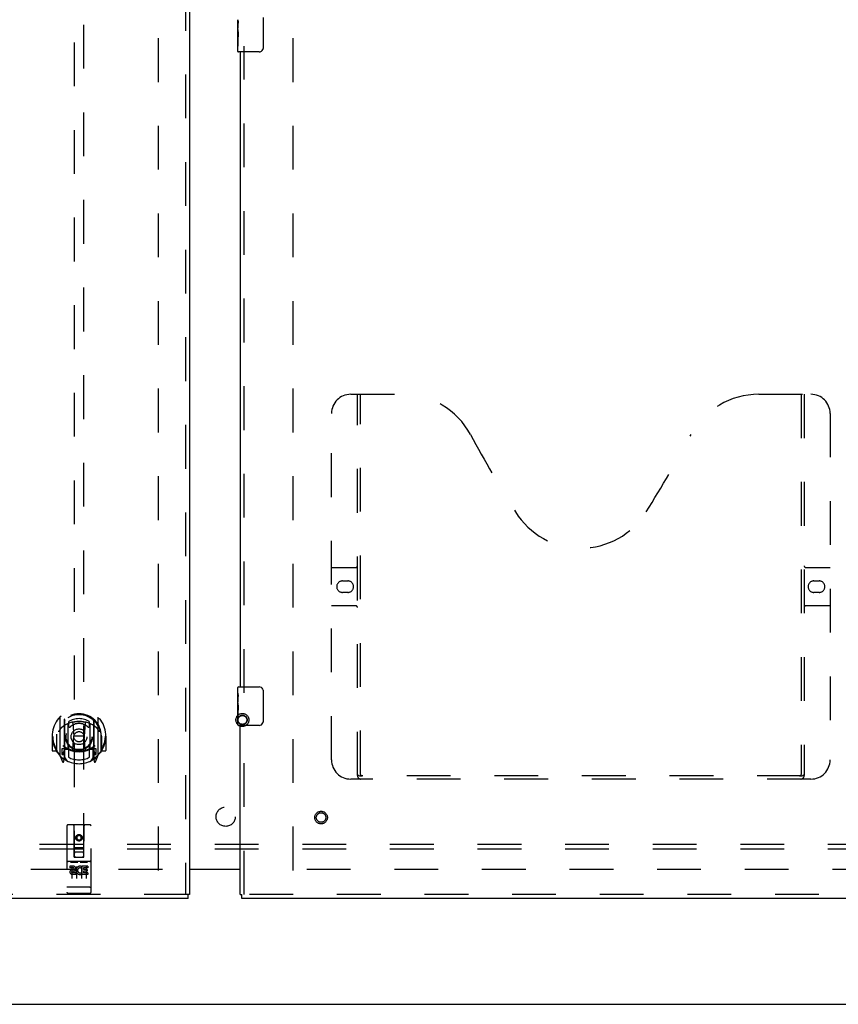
# Model space of a CAD drawing. Header units: inches. Extents: x 0 to 207, y 0 to 134.
# Tile 5 of 78: x 66 to 87, y 33 to 59. Entities that reach past the tile are written whole.
import ezdxf

# ---------------------------------------------------------------- set-up
doc = ezdxf.new("R2010")
doc.units = ezdxf.units.IN
doc.header["$LTSCALE"] = 11.383625
doc.header["$MEASUREMENT"] = 0
doc.linetypes.add('HIDDEN', pattern=[0.2, 0.1, -0.1])
doc.layers.get('0').update_dxf_attribs({"linetype": 'CONTINUOUS'})
for name, color, linetype in [('DEFAULT_2', 8, 'HIDDEN'), ('LEFTHAND_DOOR_ASSEMBLY', 7, 'CONTINUOUS'), ('RIGHTHAND_DOOR_ASSEMBLY', 7, 'CONTINUOUS'), ('SUBPANEL', 7, 'CONTINUOUS')]:
    doc.layers.add(name, color=color, linetype=linetype)

msp = doc.modelspace()

# ---------------------------------------------------------------- linework, layer by layer
at = {"color": 3, "linetype": 'Continuous'}
for p, q in [((70.559, 36.456), (71.871, 36.456)), ((71.871, 36.441), (70.559, 36.441)), ((44.673, 32.941), (98.319, 32.941))]:
    msp.add_line(p, q, dxfattribs=at)
at = {"layer": 'DEFAULT_2', "color": 8, "linetype": 'HIDDEN'}
for p, q in [((69.746, 36.42), (69.746, 97.462)), ((73.246, 36.42), (73.246, 97.462)), ((69.85, 36.441), (47.76, 36.441)), ((95.232, 36.441), (73.142, 36.441))]:
    msp.add_line(p, q, dxfattribs=at)
for radius in [0.169, 0.124, 0.114]:
    msp.add_circle((71.93, 40.331), radius, dxfattribs=at)
at = {"layer": 'LEFTHAND_DOOR_ASSEMBLY', "color": 8, "linetype": 'HIDDEN'}
for p, q in [((70.455, 98.087), (70.455, 35.795)), ((67.559, 64.77), (67.559, 36.769)), ((67.809, 36.769), (67.809, 64.77)), ((67.184, 40.396), (67.184, 39.429)), ((67.301, 40.343), (67.301, 39.326)), ((67.309, 40.318), (67.309, 39.315)), ((67.401, 39.595), (67.401, 40.226)), ((67.409, 40.278), (67.409, 40.175)), ((67.521, 40.252), (67.551, 39.913)), ((67.847, 40.252), (67.816, 39.913)), ((67.959, 40.175), (67.959, 40.278)), ((67.966, 40.226), (67.966, 39.595)), ((68.059, 40.318), (68.059, 39.315)), ((68.066, 40.343), (68.066, 39.326)), ((68.184, 39.429), (68.184, 40.396)), ((67.109, 39.959), (67.109, 39.962)), ((67.109, 39.502), (67.109, 39.959)), ((68.259, 39.959), (68.259, 39.962)), ((68.259, 39.502), (68.259, 39.959)), ((66.999, 39.913), (66.984, 39.913)), ((66.984, 39.913), (66.984, 39.539)), ((67.101, 39.913), (67.116, 39.913)), ((67.101, 39.913), (67.101, 39.524)), ((67.521, 39.568), (67.551, 39.913)), ((67.816, 39.913), (67.551, 39.913)), ((67.847, 39.568), (67.816, 39.913)), ((68.266, 39.913), (68.251, 39.913)), ((68.266, 39.913), (68.266, 39.524)), ((68.384, 39.913), (68.369, 39.913)), ((68.384, 39.913), (68.384, 39.539)), ((67.101, 39.524), (66.999, 39.524)), ((67.101, 39.524), (67.109, 39.539)), ((67.188, 39.418), (67.258, 39.243)), ((67.301, 39.584), (67.241, 39.584)), ((67.241, 39.584), (67.241, 39.434)), ((67.241, 39.434), (67.309, 39.434)), ((67.279, 39.487), (67.25, 39.441)), ((67.311, 39.547), (67.311, 39.339)), ((67.401, 39.585), (67.329, 39.585)), ((67.397, 39.567), (67.331, 39.567)), ((67.409, 39.614), (67.409, 39.361)), ((67.959, 39.361), (67.959, 39.614)), ((68.039, 39.585), (67.966, 39.585)), ((68.036, 39.567), (67.971, 39.567)), ((68.056, 39.339), (68.056, 39.547)), ((68.059, 39.434), (68.126, 39.434)), ((68.126, 39.584), (68.066, 39.584)), ((68.118, 39.441), (68.089, 39.487)), ((68.109, 39.243), (68.18, 39.418)), ((68.126, 39.434), (68.126, 39.584)), ((68.258, 39.539), (68.266, 39.524)), ((68.369, 39.524), (68.266, 39.524)), ((67.28, 39.323), (67.284, 39.32)), ((67.287, 39.246), (67.301, 39.326)), ((67.379, 39.265), (67.309, 39.374)), ((68.059, 39.374), (67.989, 39.265)), ((68.066, 39.326), (68.081, 39.246)), ((68.087, 39.323), (68.088, 39.323)), ((68.088, 39.323), (68.088, 39.323)), ((68.088, 39.323), (68.088, 39.323)), ((67.371, 37.579), (67.371, 35.854)), ((67.966, 37.609), (67.401, 37.609)), ((67.557, 36.769), (67.554, 37.579)), ((67.81, 36.769), (67.814, 37.579)), ((67.996, 35.854), (67.996, 37.579)), ((67.684, 37.341), (67.621, 37.305)), ((67.621, 37.305), (67.631, 37.299)), ((67.621, 37.305), (67.621, 37.233)), ((67.621, 37.233), (67.631, 37.239)), ((67.621, 37.233), (67.684, 37.197)), ((67.684, 37.33), (67.631, 37.299)), ((67.631, 37.299), (67.631, 37.239)), ((67.631, 37.239), (67.684, 37.208)), ((67.746, 37.305), (67.684, 37.341)), ((67.684, 37.341), (67.684, 37.33)), ((67.736, 37.299), (67.684, 37.33)), ((67.684, 37.208), (67.736, 37.239)), ((67.684, 37.197), (67.746, 37.233)), ((67.684, 37.197), (67.684, 37.208)), ((67.746, 37.305), (67.736, 37.299)), ((67.736, 37.239), (67.736, 37.299)), ((67.746, 37.233), (67.736, 37.239)), ((67.746, 37.233), (67.746, 37.305)), ((67.556, 37.019), (67.811, 37.019)), ((67.769, 36.894), (67.599, 36.894)), ((67.966, 36.652), (67.401, 36.652)), ((67.473, 36.636), (67.645, 36.636)), ((67.557, 36.769), (67.579, 36.769)), ((67.579, 36.769), (67.789, 36.769)), ((67.723, 36.636), (67.895, 36.636)), ((67.789, 36.769), (67.81, 36.769)), ((67.539, 36.53), (67.447, 36.53)), ((67.447, 36.53), (67.447, 36.487)), ((67.539, 36.487), (67.447, 36.487)), ((67.496, 36.521), (67.496, 36.215)), ((67.543, 36.444), (67.497, 36.444)), ((67.539, 36.403), (67.511, 36.403)), ((67.603, 36.359), (67.511, 36.359)), ((67.603, 36.359), (67.603, 36.316)), ((67.621, 36.521), (67.621, 36.215)), ((67.735, 36.365), (67.752, 36.325)), ((67.746, 36.521), (67.746, 36.215)), ((67.76, 36.494), (67.747, 36.475)), ((67.756, 36.519), (67.76, 36.517)), ((67.916, 36.53), (67.76, 36.53)), ((67.76, 36.53), (67.76, 36.517)), ((67.76, 36.494), (67.76, 36.316)), ((67.916, 36.487), (67.802, 36.487)), ((67.802, 36.487), (67.802, 36.444)), ((67.894, 36.444), (67.802, 36.444)), ((67.894, 36.401), (67.802, 36.401)), ((67.802, 36.401), (67.802, 36.359)), ((67.916, 36.359), (67.802, 36.359)), ((67.871, 36.521), (67.871, 36.215)), ((67.894, 36.444), (67.894, 36.401)), ((67.916, 36.53), (67.916, 36.487)), ((67.916, 36.359), (67.916, 36.316)), ((67.603, 36.316), (67.511, 36.316)), ((67.916, 36.316), (67.76, 36.316)), ((67.389, 35.982), (67.388, 35.982)), ((67.39, 35.982), (67.389, 35.982)), ((67.391, 35.982), (67.39, 35.982)), ((67.39, 35.982), (67.39, 35.982)), ((67.392, 35.982), (67.391, 35.982)), ((67.393, 35.982), (67.392, 35.982)), ((67.394, 35.982), (67.393, 35.982)), ((67.395, 35.982), (67.394, 35.982)), ((67.394, 35.982), (67.394, 35.982)), ((67.396, 35.982), (67.395, 35.982)), ((67.397, 35.982), (67.396, 35.982)), ((67.398, 35.982), (67.397, 35.982)), ((67.399, 35.982), (67.398, 35.982)), ((67.398, 35.982), (67.398, 35.982)), ((67.4, 35.982), (67.399, 35.982)), ((67.401, 35.982), (67.4, 35.982)), ((67.966, 35.982), (67.401, 35.982)), ((67.966, 35.982), (67.967, 35.982)), ((67.967, 35.982), (67.968, 35.982)), ((67.968, 35.982), (67.969, 35.982)), ((67.97, 35.982), (67.971, 35.982)), ((67.971, 35.982), (67.972, 35.982)), ((67.972, 35.982), (67.973, 35.982)), ((67.973, 35.982), (67.974, 35.982)), ((67.973, 35.982), (67.973, 35.982)), ((67.974, 35.982), (67.975, 35.982)), ((67.975, 35.982), (67.976, 35.982)), ((67.976, 35.982), (67.977, 35.982)), ((67.977, 35.982), (67.978, 35.982)), ((67.977, 35.982), (67.977, 35.982)), ((67.978, 35.982), (67.979, 35.982)), ((67.979, 35.982), (67.98, 35.982)), ((67.98, 35.982), (67.981, 35.983)), ((70.517, 35.795), (46.413, 35.795)), ((67.966, 35.824), (67.401, 35.824))]:
    msp.add_line(p, q, dxfattribs=at)
at = {"layer": 'LEFTHAND_DOOR_ASSEMBLY', "color": 3, "linetype": 'Continuous'}
for p, q in [((70.559, 98.087), (70.559, 35.795)), ((70.517, 35.691), (46.413, 35.691))]:
    msp.add_line(p, q, dxfattribs=at)
at = {"layer": 'LEFTHAND_DOOR_ASSEMBLY', "color": 7, "linetype": 'Continuous'}
for p in [(70.559, 35.795), (70.517, 35.691)]:
    msp.add_line(p, (70.517, 35.795), dxfattribs=at)
at = {"layer": 'LEFTHAND_DOOR_ASSEMBLY', "color": 8, "linetype": 'HIDDEN'}
for points in [[(67.139, 40.351), (67.139, 40.352), (67.14, 40.353), (67.141, 40.354), (67.141, 40.355), (67.142, 40.356), (67.143, 40.356), (67.144, 40.357), (67.144, 40.358), (67.145, 40.359), (67.146, 40.359), (67.147, 40.36), (67.147, 40.361), (67.148, 40.362), (67.149, 40.362), (67.15, 40.363), (67.151, 40.364), (67.151, 40.364), (67.152, 40.365), (67.153, 40.366), (67.154, 40.366), (67.155, 40.367), (67.156, 40.367), (67.156, 40.368), (67.157, 40.368), (67.158, 40.369), (67.159, 40.37), (67.16, 40.37), (67.161, 40.371), (67.162, 40.371), (67.163, 40.372), (67.164, 40.372), (67.164, 40.372), (67.165, 40.373), (67.166, 40.373)], [(67.496, 40.269), (67.501, 40.271), (67.507, 40.272), (67.512, 40.274), (67.518, 40.275), (67.523, 40.276), (67.529, 40.278), (67.534, 40.279), (67.539, 40.28), (67.545, 40.281), (67.55, 40.282), (67.556, 40.283), (67.561, 40.284), (67.567, 40.285), (67.572, 40.286), (67.578, 40.287), (67.584, 40.288), (67.589, 40.289), (67.595, 40.289), (67.6, 40.29), (67.606, 40.291), (67.611, 40.291), (67.617, 40.292), (67.622, 40.292), (67.628, 40.293), (67.634, 40.293), (67.639, 40.294), (67.645, 40.294), (67.65, 40.294), (67.656, 40.295), (67.662, 40.295), (67.667, 40.295), (67.673, 40.295), (67.678, 40.295), (67.684, 40.295), (67.689, 40.295), (67.695, 40.295), (67.701, 40.295), (67.706, 40.295), (67.712, 40.295), (67.717, 40.294), (67.723, 40.294), (67.729, 40.294), (67.734, 40.293), (67.74, 40.293), (67.745, 40.292), (67.751, 40.292), (67.757, 40.291), (67.762, 40.291), (67.768, 40.29), (67.773, 40.289), (67.779, 40.289), (67.784, 40.288), (67.79, 40.287), (67.795, 40.286), (67.801, 40.285), (67.806, 40.284), (67.812, 40.283), (67.817, 40.282), (67.823, 40.281), (67.828, 40.28), (67.834, 40.279), (67.839, 40.278), (67.845, 40.276), (67.85, 40.275), (67.856, 40.274), (67.861, 40.272), (67.866, 40.271), (67.872, 40.269)], [(68.201, 40.373), (68.202, 40.373), (68.203, 40.372), (68.204, 40.372), (68.205, 40.372), (68.206, 40.371), (68.207, 40.371), (68.208, 40.37), (68.209, 40.37), (68.21, 40.369), (68.211, 40.368), (68.211, 40.368), (68.212, 40.367), (68.213, 40.367), (68.214, 40.366), (68.215, 40.366), (68.216, 40.365), (68.216, 40.364), (68.217, 40.364), (68.218, 40.363), (68.219, 40.362), (68.22, 40.362), (68.22, 40.361), (68.221, 40.36), (68.222, 40.359), (68.223, 40.359), (68.224, 40.358), (68.224, 40.357), (68.225, 40.356), (68.226, 40.356), (68.226, 40.355), (68.227, 40.354), (68.228, 40.353), (68.229, 40.352), (68.229, 40.351)], [(67.23, 40.128), (67.228, 40.126), (67.227, 40.125), (67.225, 40.124), (67.223, 40.122), (67.222, 40.121), (67.22, 40.119), (67.218, 40.117), (67.217, 40.116), (67.215, 40.114), (67.213, 40.112), (67.211, 40.11), (67.209, 40.108), (67.208, 40.106), (67.206, 40.104), (67.204, 40.101), (67.202, 40.099), (67.2, 40.097), (67.198, 40.094), (67.195, 40.091), (67.193, 40.089), (67.191, 40.086), (67.189, 40.083), (67.186, 40.08), (67.184, 40.077), (67.182, 40.073), (67.179, 40.07), (67.177, 40.066), (67.174, 40.062), (67.172, 40.059), (67.169, 40.054), (67.166, 40.05), (67.163, 40.046), (67.161, 40.041), (67.158, 40.036), (67.155, 40.031), (67.151, 40.026)], [(68.216, 40.026), (68.213, 40.031), (68.21, 40.036), (68.207, 40.041), (68.204, 40.046), (68.202, 40.05), (68.199, 40.054), (68.196, 40.059), (68.194, 40.062), (68.191, 40.066), (68.189, 40.07), (68.186, 40.073), (68.184, 40.077), (68.181, 40.08), (68.179, 40.083), (68.177, 40.086), (68.175, 40.089), (68.172, 40.091), (68.17, 40.094), (68.168, 40.097), (68.166, 40.099), (68.164, 40.101), (68.162, 40.104), (68.16, 40.106), (68.158, 40.108), (68.156, 40.11), (68.155, 40.112), (68.153, 40.114), (68.151, 40.116), (68.149, 40.117), (68.148, 40.119), (68.146, 40.121), (68.144, 40.122), (68.143, 40.124), (68.141, 40.125), (68.14, 40.126), (68.138, 40.128)], [(67.166, 39.452), (67.165, 39.452), (67.164, 39.453), (67.164, 39.453), (67.163, 39.454), (67.162, 39.454), (67.161, 39.455), (67.16, 39.455), (67.159, 39.456), (67.158, 39.456), (67.157, 39.457), (67.156, 39.457), (67.156, 39.458), (67.155, 39.459), (67.154, 39.459), (67.153, 39.46), (67.152, 39.46), (67.151, 39.461), (67.151, 39.462), (67.15, 39.462), (67.149, 39.463), (67.148, 39.464), (67.147, 39.464), (67.147, 39.465), (67.146, 39.466), (67.145, 39.467), (67.144, 39.467), (67.144, 39.468), (67.143, 39.469), (67.142, 39.47), (67.141, 39.471), (67.141, 39.471), (67.14, 39.472), (67.139, 39.473), (67.139, 39.474)], [(68.229, 39.474), (68.229, 39.473), (68.228, 39.472), (68.227, 39.471), (68.226, 39.471), (68.226, 39.47), (68.225, 39.469), (68.224, 39.468), (68.224, 39.467), (68.223, 39.467), (68.222, 39.466), (68.221, 39.465), (68.22, 39.464), (68.22, 39.464), (68.219, 39.463), (68.218, 39.462), (68.217, 39.462), (68.216, 39.461), (68.216, 39.46), (68.215, 39.46), (68.214, 39.459), (68.213, 39.459), (68.212, 39.458), (68.211, 39.457), (68.211, 39.457), (68.21, 39.456), (68.209, 39.456), (68.208, 39.455), (68.207, 39.455), (68.206, 39.454), (68.205, 39.454), (68.204, 39.453), (68.203, 39.453), (68.202, 39.452), (68.201, 39.452)], [(67.466, 36.634), (67.466, 36.634), (67.467, 36.635), (67.467, 36.635), (67.467, 36.635), (67.467, 36.635), (67.467, 36.635), (67.467, 36.635), (67.467, 36.635), (67.467, 36.635), (67.467, 36.635), (67.467, 36.635), (67.468, 36.635), (67.468, 36.635), (67.468, 36.635), (67.468, 36.635), (67.468, 36.635), (67.468, 36.635), (67.468, 36.635), (67.468, 36.635), (67.469, 36.635), (67.469, 36.635), (67.469, 36.635), (67.469, 36.635), (67.469, 36.635), (67.469, 36.635), (67.469, 36.635), (67.47, 36.635), (67.47, 36.635), (67.47, 36.635), (67.47, 36.635), (67.47, 36.635), (67.47, 36.635), (67.47, 36.636), (67.471, 36.636), (67.471, 36.636), (67.471, 36.636), (67.471, 36.636), (67.471, 36.636), (67.472, 36.636), (67.472, 36.636), (67.472, 36.636), (67.472, 36.636), (67.472, 36.636), (67.473, 36.636), (67.473, 36.636)], [(67.645, 36.636), (67.645, 36.636), (67.645, 36.636), (67.645, 36.636), (67.646, 36.636), (67.646, 36.636), (67.646, 36.636), (67.646, 36.636), (67.646, 36.636), (67.647, 36.636), (67.647, 36.636), (67.647, 36.636), (67.647, 36.636), (67.647, 36.636), (67.647, 36.635), (67.648, 36.635), (67.648, 36.635), (67.648, 36.635), (67.648, 36.635), (67.648, 36.635), (67.648, 36.635), (67.649, 36.635), (67.649, 36.635), (67.649, 36.635), (67.649, 36.635), (67.649, 36.635), (67.649, 36.635), (67.649, 36.635), (67.65, 36.635), (67.65, 36.635), (67.65, 36.635), (67.65, 36.635), (67.65, 36.635), (67.65, 36.635), (67.65, 36.635), (67.65, 36.635), (67.65, 36.635), (67.651, 36.635), (67.651, 36.635), (67.651, 36.635), (67.651, 36.635), (67.651, 36.635), (67.651, 36.635), (67.651, 36.635), (67.651, 36.635), (67.651, 36.634), (67.651, 36.634)], [(67.716, 36.634), (67.716, 36.634), (67.717, 36.635), (67.717, 36.635), (67.717, 36.635), (67.717, 36.635), (67.717, 36.635), (67.717, 36.635), (67.717, 36.635), (67.717, 36.635), (67.717, 36.635), (67.717, 36.635), (67.718, 36.635), (67.718, 36.635), (67.718, 36.635), (67.718, 36.635), (67.718, 36.635), (67.718, 36.635), (67.718, 36.635), (67.718, 36.635), (67.719, 36.635), (67.719, 36.635), (67.719, 36.635), (67.719, 36.635), (67.719, 36.635), (67.719, 36.635), (67.719, 36.635), (67.72, 36.635), (67.72, 36.635), (67.72, 36.635), (67.72, 36.635), (67.72, 36.635), (67.72, 36.635), (67.72, 36.636), (67.721, 36.636), (67.721, 36.636), (67.721, 36.636), (67.721, 36.636), (67.721, 36.636), (67.722, 36.636), (67.722, 36.636), (67.722, 36.636), (67.722, 36.636), (67.722, 36.636), (67.723, 36.636), (67.723, 36.636)], [(67.895, 36.636), (67.895, 36.636), (67.895, 36.636), (67.895, 36.636), (67.896, 36.636), (67.896, 36.636), (67.896, 36.636), (67.896, 36.636), (67.896, 36.636), (67.897, 36.636), (67.897, 36.636), (67.897, 36.636), (67.897, 36.636), (67.897, 36.636), (67.897, 36.635), (67.898, 36.635), (67.898, 36.635), (67.898, 36.635), (67.898, 36.635), (67.898, 36.635), (67.898, 36.635), (67.899, 36.635), (67.899, 36.635), (67.899, 36.635), (67.899, 36.635), (67.899, 36.635), (67.899, 36.635), (67.899, 36.635), (67.9, 36.635), (67.9, 36.635), (67.9, 36.635), (67.9, 36.635), (67.9, 36.635), (67.9, 36.635), (67.9, 36.635), (67.9, 36.635), (67.9, 36.635), (67.901, 36.635), (67.901, 36.635), (67.901, 36.635), (67.901, 36.635), (67.901, 36.635), (67.901, 36.635), (67.901, 36.635), (67.901, 36.635), (67.901, 36.634), (67.901, 36.634)], [(67.388, 35.982), (67.387, 35.983), (67.387, 35.983), (67.387, 35.983), (67.386, 35.983), (67.386, 35.983), (67.385, 35.983), (67.385, 35.983), (67.385, 35.983), (67.384, 35.983), (67.384, 35.983), (67.384, 35.983), (67.383, 35.983), (67.383, 35.983), (67.383, 35.983), (67.382, 35.983), (67.382, 35.983), (67.382, 35.983), (67.381, 35.984), (67.381, 35.984), (67.381, 35.984), (67.38, 35.984), (67.38, 35.984), (67.38, 35.984), (67.38, 35.984), (67.379, 35.984), (67.379, 35.984), (67.379, 35.984), (67.378, 35.984), (67.378, 35.984), (67.378, 35.984), (67.378, 35.985), (67.377, 35.985), (67.377, 35.985), (67.377, 35.985), (67.377, 35.985), (67.376, 35.985), (67.376, 35.985), (67.376, 35.985), (67.376, 35.985), (67.376, 35.985), (67.375, 35.985), (67.375, 35.985), (67.375, 35.986), (67.375, 35.986), (67.375, 35.986), (67.374, 35.986), (67.374, 35.986), (67.374, 35.986), (67.374, 35.986), (67.374, 35.986), (67.374, 35.986), (67.373, 35.986), (67.373, 35.987), (67.373, 35.987), (67.373, 35.987), (67.373, 35.987), (67.373, 35.987), (67.373, 35.987), (67.372, 35.987), (67.372, 35.987), (67.372, 35.987), (67.372, 35.987), (67.372, 35.988), (67.372, 35.988), (67.372, 35.988), (67.372, 35.988), (67.372, 35.988), (67.372, 35.988), (67.372, 35.988), (67.372, 35.988), (67.372, 35.988), (67.372, 35.988), (67.371, 35.989), (67.371, 35.989), (67.371, 35.989), (67.371, 35.989), (67.371, 35.989), (67.371, 35.989)], [(67.969, 35.982), (67.969, 35.982), (67.97, 35.982)], [(67.981, 35.983), (67.981, 35.983), (67.981, 35.983), (67.982, 35.983), (67.982, 35.983), (67.982, 35.983), (67.983, 35.983), (67.983, 35.983), (67.983, 35.983), (67.984, 35.983), (67.984, 35.983), (67.984, 35.983), (67.985, 35.983), (67.985, 35.983), (67.985, 35.983), (67.986, 35.983), (67.986, 35.983), (67.986, 35.984), (67.987, 35.984), (67.987, 35.984), (67.987, 35.984), (67.988, 35.984), (67.988, 35.984), (67.988, 35.984), (67.988, 35.984), (67.989, 35.984), (67.989, 35.984), (67.989, 35.984), (67.99, 35.984), (67.99, 35.984), (67.99, 35.985), (67.99, 35.985), (67.991, 35.985), (67.991, 35.985), (67.991, 35.985), (67.991, 35.985), (67.992, 35.985), (67.992, 35.985), (67.992, 35.985), (67.992, 35.985), (67.992, 35.985), (67.993, 35.985), (67.993, 35.986), (67.993, 35.986), (67.993, 35.986), (67.993, 35.986), (67.994, 35.986), (67.994, 35.986), (67.994, 35.986), (67.994, 35.986), (67.994, 35.986), (67.994, 35.986), (67.995, 35.987), (67.995, 35.987), (67.995, 35.987), (67.995, 35.987), (67.995, 35.987), (67.995, 35.987), (67.995, 35.987), (67.995, 35.987), (67.996, 35.987), (67.996, 35.987), (67.996, 35.988), (67.996, 35.988), (67.996, 35.988), (67.996, 35.988), (67.996, 35.988), (67.996, 35.988), (67.996, 35.988), (67.996, 35.988), (67.996, 35.988), (67.996, 35.988), (67.996, 35.989), (67.996, 35.989), (67.996, 35.989), (67.996, 35.989), (67.996, 35.989), (67.996, 35.989)]]:
    msp.add_lwpolyline(points, dxfattribs=at)
for centre, radius in [((67.684, 39.895), 0.35), ((67.684, 39.895), 0.335), ((67.684, 39.895), 0.205), ((67.684, 39.895), 0.133), ((67.684, 37.269), 0.085), ((67.684, 37.269), 0.0845)]:
    msp.add_circle(centre, radius, dxfattribs=at)
for centre, radius, start, end in [((67.684, 39.913), 0.7, 305.5126, 234.4874), ((67.684, 39.91), 0.583, 0.2464, 179.7536), ((67.684, 39.885), 0.58, 7.6622, 172.3378), ((67.199, 40.396), 0.015, 135.0748, 180), ((67.684, 39.595), 0.7, 49.529, 130.471), ((67.316, 40.343), 0.015, 130.3587, 180), ((67.329, 40.318), 0.02, 129.3378, 179.9984), ((67.416, 40.226), 0.015, 112.9863, 180), ((67.684, 39.885), 0.48, 55.0461, 124.9539), ((67.684, 39.895), 0.343, 48.8739, 131.1261), ((67.501, 40.25), 0.02, 5.0796, 105.5752), ((67.866, 40.25), 0.02, 74.4248, 174.9204), ((67.951, 40.226), 0.015, 0, 67.0137), ((68.039, 40.318), 0.02, 0, 50.6594), ((68.051, 40.343), 0.015, 0, 49.6413), ((68.169, 40.396), 0.015, 0, 44.9252), ((67.129, 39.959), 0.02, 172.3378, 180), ((67.439, 40.175), 0.03, 180, 311.1261), ((67.929, 40.175), 0.03, 228.8739, 360), ((68.239, 39.959), 0.02, 0, 7.6622), ((67.684, 39.913), 0.685, 180, 213.0115), ((67.684, 40.225), 0.7, 233.2319, 306.7681), ((67.684, 39.913), 0.685, 326.9885, 360), ((66.999, 39.539), 0.015, 180, 270), ((67.129, 39.502), 0.02, 180, 215.2961), ((67.684, 39.895), 0.7, 215.2961, 324.7039), ((67.199, 39.429), 0.015, 180, 224.9252), ((67.254, 39.439), 0.005, 147.3208, 270), ((67.121, 39.589), 0.188, 327.3208, 360), ((67.329, 39.565), 0.02, 90, 180), ((67.331, 39.547), 0.02, 90, 180), ((67.397, 39.547), 0.02, 66.536, 90), ((67.416, 39.595), 0.015, 180, 247.0137), ((67.684, 40.207), 0.7, 246.536, 293.464), ((67.439, 39.614), 0.03, 48.8739, 180), ((67.684, 39.895), 0.343, 228.8739, 311.1261), ((67.501, 39.57), 0.02, 254.3869, 354.9204), ((67.867, 39.57), 0.02, 185.0796, 285.6131), ((67.929, 39.614), 0.03, 0, 131.1261), ((67.951, 39.595), 0.015, 292.9863, 360), ((67.971, 39.547), 0.02, 90, 113.464), ((68.036, 39.547), 0.02, 0, 90), ((68.039, 39.565), 0.02, 0, 90), ((68.247, 39.589), 0.188, 180, 212.6792), ((68.114, 39.439), 0.005, 270, 32.6792), ((68.169, 39.429), 0.015, 315.0748, 360), ((68.239, 39.502), 0.02, 324.7039, 360), ((68.369, 39.539), 0.015, 270, 360), ((67.272, 39.248), 0.015, 201.8041, 350), ((67.289, 39.359), 0.02, 234.4874, 360), ((67.291, 39.339), 0.02, 234.7457, 360), ((67.329, 39.315), 0.02, 180, 238.5295), ((67.684, 39.895), 0.6, 242.7204, 297.2796), ((68.039, 39.315), 0.02, 301.4688, 359.9992), ((68.076, 39.339), 0.02, 180, 305.2543), ((68.079, 39.359), 0.02, 180, 305.5126), ((68.095, 39.248), 0.015, 190, 338.1959), ((67.401, 37.579), 0.03, 90, 180), ((67.524, 37.579), 0.03, 0, 90), ((67.844, 37.579), 0.03, 90, 180), ((67.966, 37.579), 0.03, 0, 90), ((67.599, 36.854), 0.04, 90, 180), ((67.769, 36.854), 0.04, 0, 90), ((67.401, 36.682), 0.03, 180, 270), ((67.599, 36.809), 0.04, 180, 270), ((67.769, 36.809), 0.04, 270, 360), ((67.966, 36.682), 0.03, 270, 360), ((67.511, 36.381), 0.0644, 102.2995, 270.0775), ((67.511, 36.381), 0.0219, 89.9011, 270), ((67.539, 36.466), 0.0635, 270, 90), ((67.539, 36.465), 0.0219, 280.307, 90), ((67.71, 36.423), 0.107, 64.2636, 293.4027), ((67.71, 36.423), 0.0639, 54.8895, 293.4026), ((67.401, 35.854), 0.03, 180, 270), ((67.966, 35.854), 0.03, 270, 360)]:
    msp.add_arc(centre, radius, start, end, dxfattribs=at)
at = {"layer": 'RIGHTHAND_DOOR_ASSEMBLY', "color": 7, "linetype": 'Continuous'}
for p, q in [((71.811, 58.273), (71.811, 58.53)), ((71.817, 58.474), (71.811, 58.474)), ((71.818, 58.306), (71.818, 58.443)), ((72.466, 58.591), (72.466, 57.791)), ((71.811, 58.306), (71.818, 58.306)), ((71.811, 57.706), (71.811, 58.27)), ((71.813, 58.243), (71.811, 58.243)), ((71.811, 58.112), (71.817, 58.112)), ((71.813, 58.245), (71.815, 58.223)), ((71.811, 58.076), (71.818, 58.076)), ((71.811, 58.013), (71.818, 58.013)), ((71.811, 57.845), (71.818, 57.845)), ((71.818, 57.845), (71.818, 58.076)), ((72.366, 57.691), (71.826, 57.691)), ((71.811, 41.03), (71.811, 41.176)), ((71.811, 40.773), (71.811, 41.03)), ((71.817, 40.974), (71.811, 40.974)), ((71.826, 41.191), (72.366, 41.191)), ((72.466, 41.091), (72.466, 40.291)), ((71.811, 40.806), (71.818, 40.806)), ((71.811, 40.206), (71.811, 40.77)), ((71.813, 40.743), (71.811, 40.743)), ((71.813, 40.745), (71.815, 40.723)), ((71.818, 40.806), (71.818, 40.943)), ((71.811, 40.612), (71.817, 40.612)), ((71.811, 40.576), (71.818, 40.576)), ((71.811, 40.513), (71.818, 40.513)), ((71.818, 40.345), (71.818, 40.576)), ((71.811, 40.345), (71.818, 40.345)), ((72.366, 40.191), (71.826, 40.191)), ((71.871, 35.795), (71.913, 35.795)), ((71.913, 35.691), (71.913, 35.795))]:
    msp.add_line(p, q, dxfattribs=at)
at = {"layer": 'RIGHTHAND_DOOR_ASSEMBLY', "color": 8, "linetype": 'HIDDEN'}
for p, q in [((71.975, 41.036), (71.975, 57.846)), ((74.745, 48.795), (76.1, 48.795)), ((74.92, 38.885), (74.92, 48.795)), ((75, 38.915), (75, 48.795)), ((85.35, 48.795), (86.705, 48.795)), ((86.45, 48.795), (86.45, 38.915)), ((86.53, 48.795), (86.53, 38.885)), ((74.245, 39.295), (74.245, 48.295)), ((87.205, 48.295), (87.205, 39.295)), ((74.245, 44.295), (74.88, 44.295)), ((86.57, 44.295), (87.205, 44.295)), ((74.532, 43.945), (74.669, 43.945)), ((86.782, 43.945), (86.919, 43.945)), ((74.669, 43.645), (74.532, 43.645)), ((86.919, 43.645), (86.782, 43.645)), ((74.88, 43.295), (74.245, 43.295)), ((87.205, 43.295), (86.57, 43.295)), ((71.975, 35.795), (71.975, 40.346)), ((86.705, 38.795), (74.745, 38.795)), ((86.447, 38.875), (75.004, 38.875)), ((96.017, 35.795), (71.913, 35.795))]:
    msp.add_line(p, q, dxfattribs=at)
at = {"layer": 'RIGHTHAND_DOOR_ASSEMBLY', "color": 3, "linetype": 'Continuous'}
for p, q in [((71.871, 57.691), (71.871, 41.191)), ((71.871, 35.795), (71.871, 40.191)), ((96.017, 35.691), (71.913, 35.691))]:
    msp.add_line(p, q, dxfattribs=at)
at = {"layer": 'RIGHTHAND_DOOR_ASSEMBLY', "color": 7, "linetype": 'Continuous'}
for points in [[(71.811, 58.53), (71.812, 58.527), (71.812, 58.522), (71.813, 58.517), (71.814, 58.503)], [(71.814, 58.503), (71.815, 58.496), (71.816, 58.488), (71.817, 58.479)], [(71.817, 58.479), (71.817, 58.47), (71.818, 58.461), (71.818, 58.452), (71.818, 58.443)], [(71.811, 58.273), (71.812, 58.265), (71.812, 58.255), (71.813, 58.245)], [(71.815, 58.223), (71.816, 58.212), (71.817, 58.2), (71.817, 58.187), (71.818, 58.175), (71.818, 58.162), (71.818, 58.149), (71.818, 58.136), (71.818, 58.124), (71.817, 58.111), (71.817, 58.099), (71.816, 58.087)], [(72.466, 57.791), (72.466, 57.785), (72.466, 57.779), (72.465, 57.772), (72.463, 57.766), (72.462, 57.761), (72.46, 57.755)], [(71.811, 41.03), (71.812, 41.027), (71.812, 41.022), (71.813, 41.017), (71.814, 41.003)], [(71.814, 41.003), (71.815, 40.996), (71.816, 40.988), (71.817, 40.979)], [(71.817, 40.979), (71.817, 40.97), (71.818, 40.961), (71.818, 40.952), (71.818, 40.943)], [(72.46, 41.127), (72.462, 41.122), (72.463, 41.116), (72.465, 41.11), (72.466, 41.104), (72.466, 41.097), (72.466, 41.091)], [(71.811, 40.773), (71.812, 40.765), (71.812, 40.755), (71.813, 40.745)], [(71.815, 40.723), (71.816, 40.712), (71.817, 40.7), (71.817, 40.687), (71.818, 40.675), (71.818, 40.662), (71.818, 40.649), (71.818, 40.636), (71.818, 40.624), (71.817, 40.611), (71.817, 40.599), (71.816, 40.587)], [(72.466, 40.291), (72.466, 40.285), (72.466, 40.279), (72.465, 40.272), (72.463, 40.266), (72.462, 40.261), (72.46, 40.255)]]:
    msp.add_lwpolyline(points, dxfattribs=at)
at = {"layer": 'RIGHTHAND_DOOR_ASSEMBLY', "color": 8, "linetype": 'HIDDEN'}
for points in [[(74.91, 38.915), (74.927, 38.904), (74.942, 38.895), (74.958, 38.887), (74.974, 38.88), (74.989, 38.877), (75.004, 38.875)], [(86.447, 38.875), (86.462, 38.877), (86.477, 38.88), (86.493, 38.887), (86.508, 38.895), (86.524, 38.904), (86.54, 38.915)]]:
    msp.add_lwpolyline(points, dxfattribs=at)
for radius in [0.164, 0.124]:
    msp.add_circle((73.975, 37.795), radius, dxfattribs=at)
at = {"layer": 'RIGHTHAND_DOOR_ASSEMBLY', "color": 7, "linetype": 'Continuous'}
for centre, radius, start, end in [((71.826, 57.706), 0.015, 180, 270), ((72.366, 57.791), 0.1, 270, 338.7946), ((71.826, 41.176), 0.015, 90, 180), ((72.366, 41.091), 0.1, 21.1999, 90), ((71.826, 40.206), 0.015, 180, 270), ((72.366, 40.291), 0.1, 270, 338.7946)]:
    msp.add_arc(centre, radius, start, end, dxfattribs=at)
at = {"layer": 'RIGHTHAND_DOOR_ASSEMBLY', "color": 8, "linetype": 'HIDDEN'}
for centre, radius, start, end in [((74.745, 48.295), 0.5, 90, 180), ((76.1, 46.795), 2, 28.4813, 90), ((85.35, 46.795), 2, 90, 151.5187), ((86.705, 48.295), 0.5, 0, 90), ((112.408, 66.493), 39.307, 208.4813, 211.8705), ((49.042, 66.493), 39.307, 328.1295, 331.5187), ((80.725, 46.795), 2, 211.8705, 328.1295), ((74.88, 44.335), 0.04, 270, 360), ((86.57, 44.335), 0.04, 180, 270), ((74.532, 43.795), 0.15, 90, 270), ((74.669, 43.795), 0.15, 270, 90), ((86.782, 43.795), 0.15, 90, 270), ((86.919, 43.795), 0.15, 270, 90), ((74.88, 43.255), 0.04, 0, 90), ((86.57, 43.255), 0.04, 90, 180), ((74.745, 39.295), 0.5, 180, 270), ((86.705, 39.295), 0.5, 270, 360), ((75.04, 38.915), 0.04, 180, 270), ((86.41, 38.915), 0.04, 270, 360), ((75.01, 38.885), 0.09, 180, 270), ((86.44, 38.885), 0.09, 270, 360)]:
    msp.add_arc(centre, radius, start, end, dxfattribs=at)
at = {"layer": 'RIGHTHAND_DOOR_ASSEMBLY', "color": 7, "linetype": 'Continuous'}
for centre in [(72.074, 58.107), (72.074, 40.607)]:
    msp.add_ellipse(centre, major_axis=(0.263, 0), ratio=0.432808, start_param=-3.141593, end_param=-2.961605, dxfattribs=at)
at = {"layer": 'SUBPANEL', "color": 8, "linetype": 'HIDDEN'}
for p, q in [((92.84, 37.097), (50.153, 37.097)), ((92.84, 36.972), (50.153, 36.972))]:
    msp.add_line(p, q, dxfattribs=at)
msp.add_circle((71.496, 37.816), 0.25, dxfattribs=at)

doc.saveas('drawing.dxf')
